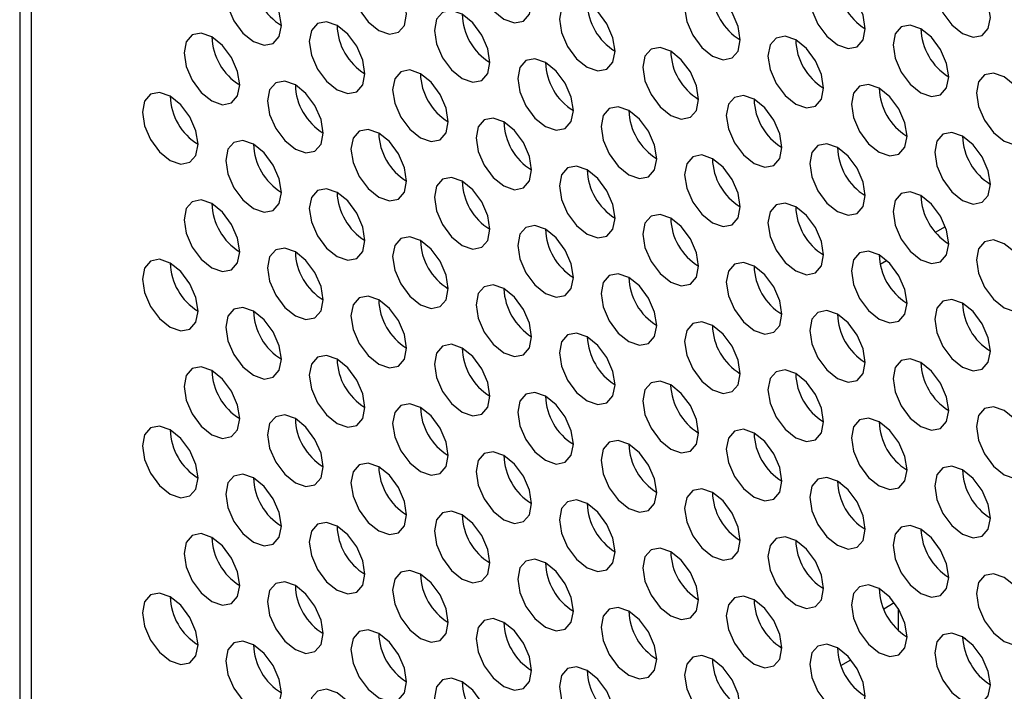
# Paper-space layout 'Sheet2' of a CAD drawing. Header units: millimetres. Extents: x 0 to 1118, y 0 to 864.
# Tile 125 of 232: x 792 to 800, y 636 to 642. Entities that reach past the tile are written whole.
import ezdxf

# ---------------------------------------------------------------- set-up
doc = ezdxf.new("R2010")
doc.units = ezdxf.units.MM

psp = doc.layouts.new('Sheet2')

# ---------------------------------------------------------------- linework, layer by layer
at = {"color": 7, "linetype": 'Continuous', "lineweight": 30}
for p, q in [((791.892, 663.5483), (791.892, 632.5258)), ((800.2392, 641.3997), (800.2392, 641.3997)), ((799.6559, 640.0815), (799.7396, 640.1299)), ((799.1872, 639.811), (799.2418, 639.8425)), ((798.8501, 637.9541), (798.825, 637.9685)), ((799.5572, 637.5459), (799.5321, 637.5603)), ((799.2165, 636.8883), (799.3068, 636.9404)), ((799.3435, 636.7034), (799.3435, 636.8853)), ((799.8857, 636.6487), (799.9098, 636.6347)), ((798.8541, 636.4069), (798.9385, 636.4556))]:
    psp.add_line(p, q, dxfattribs=at)
at = {"color": 8, "linetype": 'Continuous', "lineweight": 30}
psp.add_line((791.9896, 663.4919), (791.9896, 632.3898), dxfattribs=at)
at = {"color": 7, "linetype": 'Continuous', "lineweight": 30, "flags": 128}
for points in [[(796.2323, 642.0253), (796.2143, 642.1399), (796.1632, 642.2577), (796.0868, 642.3608), (795.9966, 642.4336), (795.9064, 642.4649), (795.8299, 642.4501), (795.7788, 642.3913), (795.7609, 642.2975), (795.7788, 642.183), (795.8299, 642.0652), (795.9064, 641.962), (795.9966, 641.8892), (796.0868, 641.8579), (796.1632, 641.8727), (796.2143, 641.9315), (796.2323, 642.0253)], [(795.1716, 641.93), (795.1537, 642.0445), (795.1026, 642.1623), (795.0261, 642.2654), (794.9359, 642.3382), (794.8457, 642.3696), (794.7692, 642.3547), (794.7182, 642.2959), (794.7002, 642.2021), (794.7182, 642.0876), (794.7692, 641.9698), (794.8457, 641.8667), (794.9359, 641.7939), (795.0261, 641.7625), (795.1026, 641.7774), (795.1537, 641.8362), (795.1716, 641.93)], [(800.1214, 641.9032), (800.1034, 642.0177), (800.0523, 642.1355), (799.9759, 642.2387), (799.8857, 642.3115), (799.7955, 642.3428), (799.719, 642.328), (799.6679, 642.2692), (799.65, 642.1754), (799.6679, 642.0608), (799.719, 641.943), (799.7955, 641.8399), (799.8857, 641.7671), (799.9759, 641.7358), (800.0523, 641.7506), (800.1034, 641.8094), (800.1214, 641.9032)], [(794.111, 641.8346), (794.093, 641.9491), (794.0419, 642.0669), (793.9655, 642.1701), (793.8753, 642.2429), (793.7851, 642.2742), (793.7086, 642.2594), (793.6575, 642.2006), (793.6395, 642.1068), (793.6575, 641.9922), (793.7086, 641.8744), (793.7851, 641.7713), (793.8753, 641.6985), (793.9655, 641.6671), (794.0419, 641.682), (794.093, 641.7408), (794.111, 641.8346)], [(799.0607, 641.8079), (799.0428, 641.9224), (798.9917, 642.0402), (798.9152, 642.1433), (798.825, 642.2161), (798.7348, 642.2475), (798.6583, 642.2326), (798.6072, 642.1738), (798.5893, 642.08), (798.6072, 641.9655), (798.6583, 641.8477), (798.7348, 641.7445), (798.825, 641.6717), (798.9152, 641.6404), (798.9917, 641.6553), (799.0428, 641.7141), (799.0607, 641.8079)], [(798, 641.7125), (797.9821, 641.827), (797.931, 641.9448), (797.8545, 642.048), (797.7643, 642.1207), (797.6741, 642.1521), (797.5977, 642.1372), (797.5466, 642.0784), (797.5286, 641.9846), (797.5466, 641.8701), (797.5977, 641.7523), (797.6741, 641.6492), (797.7643, 641.5764), (797.8545, 641.545), (797.931, 641.5599), (797.9821, 641.6187), (798, 641.7125)], [(796.9394, 641.6171), (796.9214, 641.7317), (796.8704, 641.8494), (796.7939, 641.9526), (796.7037, 642.0254), (796.6135, 642.0567), (796.537, 642.0419), (796.4859, 641.9831), (796.468, 641.8893), (796.4859, 641.7748), (796.537, 641.657), (796.6135, 641.5538), (796.7037, 641.481), (796.7939, 641.4497), (796.8704, 641.4645), (796.9214, 641.5233), (796.9394, 641.6171)], [(795.8787, 641.5218), (795.8608, 641.6363), (795.8097, 641.7541), (795.7332, 641.8572), (795.643, 641.93), (795.5528, 641.9614), (795.4764, 641.9465), (795.4253, 641.8877), (795.4073, 641.7939), (795.4253, 641.6794), (795.4764, 641.5616), (795.5528, 641.4585), (795.643, 641.3857), (795.7332, 641.3543), (795.8097, 641.3692), (795.8608, 641.428), (795.8787, 641.5218)], [(794.8181, 641.4264), (794.8001, 641.5409), (794.749, 641.6587), (794.6726, 641.7619), (794.5824, 641.8347), (794.4922, 641.866), (794.4157, 641.8512), (794.3646, 641.7923), (794.3467, 641.6985), (794.3646, 641.584), (794.4157, 641.4662), (794.4922, 641.3631), (794.5824, 641.2903), (794.6726, 641.2589), (794.749, 641.2738), (794.8001, 641.3326), (794.8181, 641.4264)], [(799.7678, 641.3997), (799.7499, 641.5142), (799.6988, 641.632), (799.6223, 641.7351), (799.5321, 641.8079), (799.4419, 641.8393), (799.3654, 641.8244), (799.3143, 641.7656), (799.2964, 641.6718), (799.3143, 641.5573), (799.3654, 641.4395), (799.4419, 641.3363), (799.5321, 641.2635), (799.6223, 641.2322), (799.6988, 641.247), (799.7499, 641.3059), (799.7678, 641.3997)], [(793.7574, 641.331), (793.7395, 641.4456), (793.6884, 641.5634), (793.6119, 641.6665), (793.5217, 641.7393), (793.4315, 641.7707), (793.355, 641.7558), (793.3039, 641.697), (793.286, 641.6032), (793.3039, 641.4887), (793.355, 641.3709), (793.4315, 641.2677), (793.5217, 641.1949), (793.6119, 641.1636), (793.6884, 641.1784), (793.7395, 641.2372), (793.7574, 641.331)], [(798.7072, 641.3043), (798.6892, 641.4188), (798.6381, 641.5366), (798.5616, 641.6398), (798.4714, 641.7125), (798.3812, 641.7439), (798.3048, 641.729), (798.2537, 641.6702), (798.2357, 641.5764), (798.2537, 641.4619), (798.3048, 641.3441), (798.3812, 641.241), (798.4714, 641.1682), (798.5616, 641.1368), (798.6381, 641.1517), (798.6892, 641.2105), (798.7072, 641.3043)], [(797.6465, 641.2089), (797.6286, 641.3234), (797.5775, 641.4412), (797.501, 641.5444), (797.4108, 641.6172), (797.3206, 641.6485), (797.2441, 641.6337), (797.193, 641.5749), (797.1751, 641.4811), (797.193, 641.3666), (797.2441, 641.2488), (797.3206, 641.1456), (797.4108, 641.0728), (797.501, 641.0415), (797.5775, 641.0563), (797.6286, 641.1151), (797.6465, 641.2089)], [(796.5858, 641.1136), (796.5679, 641.2281), (796.5168, 641.3459), (796.4403, 641.449), (796.3501, 641.5218), (796.2599, 641.5532), (796.1835, 641.5383), (796.1324, 641.4795), (796.1144, 641.3857), (796.1324, 641.2712), (796.1835, 641.1534), (796.2599, 641.0502), (796.3501, 640.9775), (796.4403, 640.9461), (796.5168, 640.961), (796.5679, 641.0198), (796.5858, 641.1136)], [(795.5252, 641.0182), (795.5072, 641.1327), (795.4561, 641.2505), (795.3797, 641.3537), (795.2895, 641.4265), (795.1993, 641.4578), (795.1228, 641.443), (795.0717, 641.3841), (795.0538, 641.2903), (795.0717, 641.1758), (795.1228, 641.058), (795.1993, 640.9549), (795.2895, 640.8821), (795.3797, 640.8507), (795.4561, 640.8656), (795.5072, 640.9244), (795.5252, 641.0182)], [(800.4749, 640.9915), (800.457, 641.106), (800.4059, 641.2238), (800.3294, 641.3269), (800.2392, 641.3997), (800.149, 641.4311), (800.0725, 641.4162), (800.0215, 641.3574), (800.0035, 641.2636), (800.0215, 641.1491), (800.0725, 641.0313), (800.149, 640.9281), (800.2392, 640.8553), (800.3294, 640.824), (800.4059, 640.8388), (800.457, 640.8976), (800.4749, 640.9915)], [(794.4645, 640.9228), (794.4466, 641.0374), (794.3955, 641.1552), (794.319, 641.2583), (794.2288, 641.3311), (794.1386, 641.3624), (794.0621, 641.3476), (794.011, 641.2888), (793.9931, 641.195), (794.011, 641.0805), (794.0621, 640.9627), (794.1386, 640.8595), (794.2288, 640.7867), (794.319, 640.7554), (794.3955, 640.7702), (794.4466, 640.829), (794.4645, 640.9228)], [(799.4143, 640.8961), (799.3963, 641.0106), (799.3452, 641.1284), (799.2688, 641.2315), (799.1786, 641.3043), (799.0884, 641.3357), (799.0119, 641.3208), (798.9608, 641.262), (798.9429, 641.1682), (798.9608, 641.0537), (799.0119, 640.9359), (799.0884, 640.8328), (799.1786, 640.76), (799.2688, 640.7286), (799.3452, 640.7435), (799.3963, 640.8023), (799.4143, 640.8961)], [(793.4038, 640.8275), (793.3859, 640.942), (793.3348, 641.0598), (793.2583, 641.1629), (793.1682, 641.2357), (793.0779, 641.2671), (793.0015, 641.2522), (792.9504, 641.1934), (792.9324, 641.0996), (792.9504, 640.9851), (793.0015, 640.8673), (793.0779, 640.7642), (793.1682, 640.6914), (793.2583, 640.66), (793.3348, 640.6749), (793.3859, 640.7337), (793.4038, 640.8275)], [(798.3536, 640.8007), (798.3357, 640.9152), (798.2846, 641.033), (798.2081, 641.1362), (798.1179, 641.209), (798.0277, 641.2403), (797.9512, 641.2255), (797.9001, 641.1667), (797.8822, 641.0729), (797.9001, 640.9583), (797.9512, 640.8405), (798.0277, 640.7374), (798.1179, 640.6646), (798.2081, 640.6333), (798.2846, 640.6481), (798.3357, 640.7069), (798.3536, 640.8007)], [(797.2929, 640.7054), (797.275, 640.8199), (797.2239, 640.9377), (797.1474, 641.0408), (797.0572, 641.1136), (796.967, 641.145), (796.8906, 641.1301), (796.8395, 641.0713), (796.8215, 640.9775), (796.8395, 640.863), (796.8906, 640.7452), (796.967, 640.642), (797.0572, 640.5693), (797.1474, 640.5379), (797.2239, 640.5528), (797.275, 640.6116), (797.2929, 640.7054)], [(796.2323, 640.61), (796.2143, 640.7245), (796.1632, 640.8423), (796.0868, 640.9455), (795.9966, 641.0182), (795.9064, 641.0496), (795.8299, 641.0347), (795.7788, 640.9759), (795.7609, 640.8821), (795.7788, 640.7676), (795.8299, 640.6498), (795.9064, 640.5467), (795.9966, 640.4739), (796.0868, 640.4425), (796.1632, 640.4574), (796.2143, 640.5162), (796.2323, 640.61)], [(795.1716, 640.5146), (795.1537, 640.6292), (795.1026, 640.747), (795.0261, 640.8501), (794.9359, 640.9229), (794.8457, 640.9542), (794.7692, 640.9394), (794.7182, 640.8806), (794.7002, 640.7868), (794.7182, 640.6723), (794.7692, 640.5545), (794.8457, 640.4513), (794.9359, 640.3785), (795.0261, 640.3472), (795.1026, 640.362), (795.1537, 640.4208), (795.1716, 640.5146)], [(800.1214, 640.4879), (800.1034, 640.6024), (800.0523, 640.7202), (799.9759, 640.8233), (799.8857, 640.8961), (799.7955, 640.9275), (799.719, 640.9126), (799.6679, 640.8538), (799.65, 640.76), (799.6679, 640.6455), (799.719, 640.5277), (799.7955, 640.4246), (799.8857, 640.3518), (799.9759, 640.3204), (800.0523, 640.3353), (800.1034, 640.3941), (800.1214, 640.4879)], [(794.111, 640.4193), (794.093, 640.5338), (794.0419, 640.6516), (793.9655, 640.7547), (793.8753, 640.8275), (793.7851, 640.8589), (793.7086, 640.844), (793.6575, 640.7852), (793.6395, 640.6914), (793.6575, 640.5769), (793.7086, 640.4591), (793.7851, 640.356), (793.8753, 640.2832), (793.9655, 640.2518), (794.0419, 640.2667), (794.093, 640.3255), (794.111, 640.4193)], [(799.0607, 640.3925), (799.0428, 640.507), (798.9917, 640.6248), (798.9152, 640.728), (798.825, 640.8008), (798.7348, 640.8321), (798.6583, 640.8173), (798.6072, 640.7585), (798.5893, 640.6647), (798.6072, 640.5501), (798.6583, 640.4323), (798.7348, 640.3292), (798.825, 640.2564), (798.9152, 640.2251), (798.9917, 640.2399), (799.0428, 640.2987), (799.0607, 640.3925)], [(798, 640.2972), (797.9821, 640.4117), (797.931, 640.5295), (797.8545, 640.6326), (797.7643, 640.7054), (797.6741, 640.7368), (797.5977, 640.7219), (797.5466, 640.6631), (797.5286, 640.5693), (797.5466, 640.4548), (797.5977, 640.337), (797.6741, 640.2338), (797.7643, 640.161), (797.8545, 640.1297), (797.931, 640.1446), (797.9821, 640.2034), (798, 640.2972)], [(796.9394, 640.2018), (796.9214, 640.3163), (796.8704, 640.4341), (796.7939, 640.5373), (796.7037, 640.61), (796.6135, 640.6414), (796.537, 640.6265), (796.4859, 640.5677), (796.468, 640.4739), (796.4859, 640.3594), (796.537, 640.2416), (796.6135, 640.1385), (796.7037, 640.0657), (796.7939, 640.0343), (796.8704, 640.0492), (796.9214, 640.108), (796.9394, 640.2018)], [(795.8787, 640.1064), (795.8608, 640.221), (795.8097, 640.3387), (795.7332, 640.4419), (795.643, 640.5147), (795.5528, 640.546), (795.4764, 640.5312), (795.4253, 640.4724), (795.4073, 640.3786), (795.4253, 640.2641), (795.4764, 640.1463), (795.5528, 640.0431), (795.643, 639.9703), (795.7332, 639.939), (795.8097, 639.9538), (795.8608, 640.0126), (795.8787, 640.1064)], [(794.8181, 640.0111), (794.8001, 640.1256), (794.749, 640.2434), (794.6726, 640.3465), (794.5824, 640.4193), (794.4922, 640.4507), (794.4157, 640.4358), (794.3646, 640.377), (794.3467, 640.2832), (794.3646, 640.1687), (794.4157, 640.0509), (794.4922, 639.9478), (794.5824, 639.875), (794.6726, 639.8436), (794.749, 639.8585), (794.8001, 639.9173), (794.8181, 640.0111)], [(799.7678, 639.9843), (799.7499, 640.0988), (799.6988, 640.2166), (799.6223, 640.3198), (799.5321, 640.3926), (799.4419, 640.4239), (799.3654, 640.4091), (799.3143, 640.3503), (799.2964, 640.2565), (799.3143, 640.1419), (799.3654, 640.0241), (799.4419, 639.921), (799.5321, 639.8482), (799.6223, 639.8169), (799.6988, 639.8317), (799.7499, 639.8905), (799.7678, 639.9843)], [(793.7574, 639.9157), (793.7395, 640.0302), (793.6884, 640.148), (793.6119, 640.2512), (793.5217, 640.324), (793.4315, 640.3553), (793.355, 640.3405), (793.3039, 640.2816), (793.286, 640.1878), (793.3039, 640.0733), (793.355, 639.9555), (793.4315, 639.8524), (793.5217, 639.7796), (793.6119, 639.7482), (793.6884, 639.7631), (793.7395, 639.8219), (793.7574, 639.9157)], [(798.7072, 639.889), (798.6892, 640.0035), (798.6381, 640.1213), (798.5616, 640.2244), (798.4714, 640.2972), (798.3812, 640.3286), (798.3048, 640.3137), (798.2537, 640.2549), (798.2357, 640.1611), (798.2537, 640.0466), (798.3048, 639.9288), (798.3812, 639.8256), (798.4714, 639.7528), (798.5616, 639.7215), (798.6381, 639.7363), (798.6892, 639.7952), (798.7072, 639.889)], [(797.6465, 639.7936), (797.6286, 639.9081), (797.5775, 640.0259), (797.501, 640.1291), (797.4108, 640.2018), (797.3206, 640.2332), (797.2441, 640.2183), (797.193, 640.1595), (797.1751, 640.0657), (797.193, 639.9512), (797.2441, 639.8334), (797.3206, 639.7303), (797.4108, 639.6575), (797.501, 639.6261), (797.5775, 639.641), (797.6286, 639.6998), (797.6465, 639.7936)], [(796.5858, 639.6982), (796.5679, 639.8127), (796.5168, 639.9305), (796.4403, 640.0337), (796.3501, 640.1065), (796.2599, 640.1378), (796.1835, 640.123), (796.1324, 640.0642), (796.1144, 639.9704), (796.1324, 639.8559), (796.1835, 639.7381), (796.2599, 639.6349), (796.3501, 639.5621), (796.4403, 639.5308), (796.5168, 639.5456), (796.5679, 639.6044), (796.5858, 639.6982)], [(795.5252, 639.6029), (795.5072, 639.7174), (795.4561, 639.8352), (795.3797, 639.9383), (795.2895, 640.0111), (795.1993, 640.0425), (795.1228, 640.0276), (795.0717, 639.9688), (795.0538, 639.875), (795.0717, 639.7605), (795.1228, 639.6427), (795.1993, 639.5395), (795.2895, 639.4668), (795.3797, 639.4354), (795.4561, 639.4503), (795.5072, 639.5091), (795.5252, 639.6029)], [(800.4749, 639.5761), (800.457, 639.6906), (800.4059, 639.8084), (800.3294, 639.9116), (800.2392, 639.9844), (800.149, 640.0157), (800.0725, 640.0009), (800.0215, 639.9421), (800.0035, 639.8482), (800.0215, 639.7337), (800.0725, 639.6159), (800.149, 639.5128), (800.2392, 639.44), (800.3294, 639.4087), (800.4059, 639.4235), (800.457, 639.4823), (800.4749, 639.5761)], [(794.4645, 639.5075), (794.4466, 639.622), (794.3955, 639.7398), (794.319, 639.843), (794.2288, 639.9158), (794.1386, 639.9471), (794.0621, 639.9322), (794.011, 639.8734), (793.9931, 639.7796), (794.011, 639.6651), (794.0621, 639.5473), (794.1386, 639.4442), (794.2288, 639.3714), (794.319, 639.34), (794.3955, 639.3549), (794.4466, 639.4137), (794.4645, 639.5075)], [(799.4143, 639.4808), (799.3963, 639.5953), (799.3452, 639.7131), (799.2688, 639.8162), (799.1786, 639.889), (799.0884, 639.9204), (799.0119, 639.9055), (798.9608, 639.8467), (798.9429, 639.7529), (798.9608, 639.6384), (799.0119, 639.5206), (799.0884, 639.4174), (799.1786, 639.3446), (799.2688, 639.3133), (799.3452, 639.3281), (799.3963, 639.387), (799.4143, 639.4808)], [(793.4038, 639.4121), (793.3859, 639.5267), (793.3348, 639.6445), (793.2583, 639.7476), (793.1682, 639.8204), (793.0779, 639.8517), (793.0015, 639.8369), (792.9504, 639.7781), (792.9324, 639.6843), (792.9504, 639.5698), (793.0015, 639.452), (793.0779, 639.3488), (793.1682, 639.276), (793.2583, 639.2447), (793.3348, 639.2595), (793.3859, 639.3183), (793.4038, 639.4121)], [(798.3536, 639.3854), (798.3357, 639.4999), (798.2846, 639.6177), (798.2081, 639.7209), (798.1179, 639.7936), (798.0277, 639.825), (797.9512, 639.8101), (797.9001, 639.7513), (797.8822, 639.6575), (797.9001, 639.543), (797.9512, 639.4252), (798.0277, 639.3221), (798.1179, 639.2493), (798.2081, 639.2179), (798.2846, 639.2328), (798.3357, 639.2916), (798.3536, 639.3854)], [(797.2929, 639.29), (797.275, 639.4045), (797.2239, 639.5223), (797.1474, 639.6255), (797.0572, 639.6983), (796.967, 639.7296), (796.8906, 639.7148), (796.8395, 639.656), (796.8215, 639.5622), (796.8395, 639.4476), (796.8906, 639.3298), (796.967, 639.2267), (797.0572, 639.1539), (797.1474, 639.1226), (797.2239, 639.1374), (797.275, 639.1962), (797.2929, 639.29)], [(796.2323, 639.1947), (796.2143, 639.3092), (796.1632, 639.427), (796.0868, 639.5301), (795.9966, 639.6029), (795.9064, 639.6343), (795.8299, 639.6194), (795.7788, 639.5606), (795.7609, 639.4668), (795.7788, 639.3523), (795.8299, 639.2345), (795.9064, 639.1313), (795.9966, 639.0585), (796.0868, 639.0272), (796.1632, 639.0421), (796.2143, 639.1009), (796.2323, 639.1947)], [(795.1716, 639.0993), (795.1537, 639.2138), (795.1026, 639.3316), (795.0261, 639.4348), (794.9359, 639.5075), (794.8457, 639.5389), (794.7692, 639.524), (794.7182, 639.4652), (794.7002, 639.3714), (794.7182, 639.2569), (794.7692, 639.1391), (794.8457, 639.036), (794.9359, 638.9632), (795.0261, 638.9318), (795.1026, 638.9467), (795.1537, 639.0055), (795.1716, 639.0993)], [(800.1214, 639.0725), (800.1034, 639.1871), (800.0523, 639.3049), (799.9759, 639.408), (799.8857, 639.4808), (799.7955, 639.5121), (799.719, 639.4973), (799.6679, 639.4385), (799.65, 639.3447), (799.6679, 639.2302), (799.719, 639.1124), (799.7955, 639.0092), (799.8857, 638.9364), (799.9759, 638.9051), (800.0523, 638.9199), (800.1034, 638.9787), (800.1214, 639.0725)], [(794.111, 639.0039), (794.093, 639.1185), (794.0419, 639.2363), (793.9655, 639.3394), (793.8753, 639.4122), (793.7851, 639.4435), (793.7086, 639.4287), (793.6575, 639.3699), (793.6395, 639.2761), (793.6575, 639.1616), (793.7086, 639.0438), (793.7851, 638.9406), (793.8753, 638.8678), (793.9655, 638.8365), (794.0419, 638.8513), (794.093, 638.9101), (794.111, 639.0039)], [(799.0607, 638.9772), (799.0428, 639.0917), (798.9917, 639.2095), (798.9152, 639.3126), (798.825, 639.3854), (798.7348, 639.4168), (798.6583, 639.4019), (798.6072, 639.3431), (798.5893, 639.2493), (798.6072, 639.1348), (798.6583, 639.017), (798.7348, 638.9139), (798.825, 638.8411), (798.9152, 638.8097), (798.9917, 638.8246), (799.0428, 638.8834), (799.0607, 638.9772)], [(798, 638.8818), (797.9821, 638.9963), (797.931, 639.1141), (797.8545, 639.2173), (797.7643, 639.2901), (797.6741, 639.3214), (797.5977, 639.3066), (797.5466, 639.2478), (797.5286, 639.154), (797.5466, 639.0394), (797.5977, 638.9216), (797.6741, 638.8185), (797.7643, 638.7457), (797.8545, 638.7144), (797.931, 638.7292), (797.9821, 638.788), (798, 638.8818)], [(796.9394, 638.7865), (796.9214, 638.901), (796.8704, 639.0188), (796.7939, 639.1219), (796.7037, 639.1947), (796.6135, 639.2261), (796.537, 639.2112), (796.4859, 639.1524), (796.468, 639.0586), (796.4859, 638.9441), (796.537, 638.8263), (796.6135, 638.7231), (796.7037, 638.6503), (796.7939, 638.619), (796.8704, 638.6339), (796.9214, 638.6927), (796.9394, 638.7865)], [(795.8787, 638.6911), (795.8608, 638.8056), (795.8097, 638.9234), (795.7332, 639.0266), (795.643, 639.0993), (795.5528, 639.1307), (795.4764, 639.1158), (795.4253, 639.057), (795.4073, 638.9632), (795.4253, 638.8487), (795.4764, 638.7309), (795.5528, 638.6278), (795.643, 638.555), (795.7332, 638.5236), (795.8097, 638.5385), (795.8608, 638.5973), (795.8787, 638.6911)], [(794.8181, 638.5957), (794.8001, 638.7103), (794.749, 638.828), (794.6726, 638.9312), (794.5824, 639.004), (794.4922, 639.0353), (794.4157, 639.0205), (794.3646, 638.9617), (794.3467, 638.8679), (794.3646, 638.7534), (794.4157, 638.6356), (794.4922, 638.5324), (794.5824, 638.4596), (794.6726, 638.4283), (794.749, 638.4431), (794.8001, 638.5019), (794.8181, 638.5957)], [(799.7678, 638.569), (799.7499, 638.6835), (799.6988, 638.8013), (799.6223, 638.9044), (799.5321, 638.9772), (799.4419, 639.0086), (799.3654, 638.9937), (799.3143, 638.9349), (799.2964, 638.8411), (799.3143, 638.7266), (799.3654, 638.6088), (799.4419, 638.5057), (799.5321, 638.4329), (799.6223, 638.4015), (799.6988, 638.4164), (799.7499, 638.4752), (799.7678, 638.569)], [(793.7574, 638.5004), (793.7395, 638.6149), (793.6884, 638.7327), (793.6119, 638.8358), (793.5217, 638.9086), (793.4315, 638.94), (793.355, 638.9251), (793.3039, 638.8663), (793.286, 638.7725), (793.3039, 638.658), (793.355, 638.5402), (793.4315, 638.4371), (793.5217, 638.3643), (793.6119, 638.3329), (793.6884, 638.3478), (793.7395, 638.4066), (793.7574, 638.5004)], [(798.7072, 638.4736), (798.6892, 638.5881), (798.6381, 638.7059), (798.5616, 638.8091), (798.4714, 638.8819), (798.3812, 638.9132), (798.3048, 638.8984), (798.2537, 638.8396), (798.2357, 638.7458), (798.2537, 638.6312), (798.3048, 638.5134), (798.3812, 638.4103), (798.4714, 638.3375), (798.5616, 638.3062), (798.6381, 638.321), (798.6892, 638.3798), (798.7072, 638.4736)], [(797.6465, 638.3783), (797.6286, 638.4928), (797.5775, 638.6106), (797.501, 638.7137), (797.4108, 638.7865), (797.3206, 638.8179), (797.2441, 638.803), (797.193, 638.7442), (797.1751, 638.6504), (797.193, 638.5359), (797.2441, 638.4181), (797.3206, 638.3149), (797.4108, 638.2421), (797.501, 638.2108), (797.5775, 638.2256), (797.6286, 638.2845), (797.6465, 638.3783)], [(796.5858, 638.2829), (796.5679, 638.3974), (796.5168, 638.5152), (796.4403, 638.6184), (796.3501, 638.6911), (796.2599, 638.7225), (796.1835, 638.7076), (796.1324, 638.6488), (796.1144, 638.555), (796.1324, 638.4405), (796.1835, 638.3227), (796.2599, 638.2196), (796.3501, 638.1468), (796.4403, 638.1154), (796.5168, 638.1303), (796.5679, 638.1891), (796.5858, 638.2829)], [(795.5252, 638.1875), (795.5072, 638.302), (795.4561, 638.4198), (795.3797, 638.523), (795.2895, 638.5958), (795.1993, 638.6271), (795.1228, 638.6123), (795.0717, 638.5535), (795.0538, 638.4597), (795.0717, 638.3452), (795.1228, 638.2274), (795.1993, 638.1242), (795.2895, 638.0514), (795.3797, 638.0201), (795.4561, 638.0349), (795.5072, 638.0937), (795.5252, 638.1875)], [(800.4749, 638.1608), (800.457, 638.2753), (800.4059, 638.3931), (800.3294, 638.4962), (800.2392, 638.569), (800.149, 638.6004), (800.0725, 638.5855), (800.0215, 638.5267), (800.0035, 638.4329), (800.0215, 638.3184), (800.0725, 638.2006), (800.149, 638.0975), (800.2392, 638.0247), (800.3294, 637.9933), (800.4059, 638.0082), (800.457, 638.067), (800.4749, 638.1608)], [(794.4645, 638.0922), (794.4466, 638.2067), (794.3955, 638.3245), (794.319, 638.4276), (794.2288, 638.5004), (794.1386, 638.5318), (794.0621, 638.5169), (794.011, 638.4581), (793.9931, 638.3643), (794.011, 638.2498), (794.0621, 638.132), (794.1386, 638.0288), (794.2288, 637.9561), (794.319, 637.9247), (794.3955, 637.9396), (794.4466, 637.9984), (794.4645, 638.0922)], [(799.4143, 638.0654), (799.3963, 638.1799), (799.3452, 638.2977), (799.2688, 638.4009), (799.1786, 638.4737), (799.0884, 638.505), (799.0119, 638.4902), (798.9608, 638.4314), (798.9429, 638.3376), (798.9608, 638.223), (799.0119, 638.1052), (799.0884, 638.0021), (799.1786, 637.9293), (799.2688, 637.898), (799.3452, 637.9128), (799.3963, 637.9716), (799.4143, 638.0654)], [(793.4038, 637.9968), (793.3859, 638.1113), (793.3348, 638.2291), (793.2583, 638.3323), (793.1682, 638.4051), (793.0779, 638.4364), (793.0015, 638.4215), (792.9504, 638.3627), (792.9324, 638.2689), (792.9504, 638.1544), (793.0015, 638.0366), (793.0779, 637.9335), (793.1682, 637.8607), (793.2583, 637.8293), (793.3348, 637.8442), (793.3859, 637.903), (793.4038, 637.9968)], [(798.3536, 637.9701), (798.3357, 638.0846), (798.2846, 638.2024), (798.2081, 638.3055), (798.1179, 638.3783), (798.0277, 638.4097), (797.9512, 638.3948), (797.9001, 638.336), (797.8822, 638.2422), (797.9001, 638.1277), (797.9512, 638.0099), (798.0277, 637.9067), (798.1179, 637.8339), (798.2081, 637.8026), (798.2846, 637.8174), (798.3357, 637.8763), (798.3536, 637.9701)], [(797.2929, 637.8747), (797.275, 637.9892), (797.2239, 638.107), (797.1474, 638.2102), (797.0572, 638.2829), (796.967, 638.3143), (796.8906, 638.2994), (796.8395, 638.2406), (796.8215, 638.1468), (796.8395, 638.0323), (796.8906, 637.9145), (796.967, 637.8114), (797.0572, 637.7386), (797.1474, 637.7072), (797.2239, 637.7221), (797.275, 637.7809), (797.2929, 637.8747)], [(796.2323, 637.7793), (796.2143, 637.8938), (796.1632, 638.0116), (796.0868, 638.1148), (795.9966, 638.1876), (795.9064, 638.2189), (795.8299, 638.2041), (795.7788, 638.1453), (795.7609, 638.0515), (795.7788, 637.9369), (795.8299, 637.8191), (795.9064, 637.716), (795.9966, 637.6432), (796.0868, 637.6119), (796.1632, 637.6267), (796.2143, 637.6855), (796.2323, 637.7793)], [(795.1716, 637.684), (795.1537, 637.7985), (795.1026, 637.9163), (795.0261, 638.0194), (794.9359, 638.0922), (794.8457, 638.1236), (794.7692, 638.1087), (794.7182, 638.0499), (794.7002, 637.9561), (794.7182, 637.8416), (794.7692, 637.7238), (794.8457, 637.6206), (794.9359, 637.5479), (795.0261, 637.5165), (795.1026, 637.5314), (795.1537, 637.5902), (795.1716, 637.684)], [(800.1214, 637.6572), (800.1034, 637.7717), (800.0523, 637.8895), (799.9759, 637.9927), (799.8857, 638.0655), (799.7955, 638.0968), (799.719, 638.082), (799.6679, 638.0231), (799.65, 637.9293), (799.6679, 637.8148), (799.719, 637.697), (799.7955, 637.5939), (799.8857, 637.5211), (799.9759, 637.4897), (800.0523, 637.5046), (800.1034, 637.5634), (800.1214, 637.6572)], [(794.111, 637.5886), (794.093, 637.7031), (794.0419, 637.8209), (793.9655, 637.9241), (793.8753, 637.9968), (793.7851, 638.0282), (793.7086, 638.0133), (793.6575, 637.9545), (793.6395, 637.8607), (793.6575, 637.7462), (793.7086, 637.6284), (793.7851, 637.5253), (793.8753, 637.4525), (793.9655, 637.4211), (794.0419, 637.436), (794.093, 637.4948), (794.111, 637.5886)], [(799.0607, 637.5618), (799.0428, 637.6764), (798.9917, 637.7942), (798.9152, 637.8973), (798.825, 637.9701), (798.7348, 638.0015), (798.6583, 637.9866), (798.6072, 637.9278), (798.5893, 637.834), (798.6072, 637.7195), (798.6583, 637.6017), (798.7348, 637.4985), (798.825, 637.4257), (798.9152, 637.3944), (798.9917, 637.4092), (799.0428, 637.468), (799.0607, 637.5618)], [(798, 637.4665), (797.9821, 637.581), (797.931, 637.6988), (797.8545, 637.8019), (797.7643, 637.8747), (797.6741, 637.9061), (797.5977, 637.8912), (797.5466, 637.8324), (797.5286, 637.7386), (797.5466, 637.6241), (797.5977, 637.5063), (797.6741, 637.4032), (797.7643, 637.3304), (797.8545, 637.299), (797.931, 637.3139), (797.9821, 637.3727), (798, 637.4665)], [(796.9394, 637.3711), (796.9214, 637.4856), (796.8704, 637.6034), (796.7939, 637.7066), (796.7037, 637.7794), (796.6135, 637.8107), (796.537, 637.7959), (796.4859, 637.7371), (796.468, 637.6433), (796.4859, 637.5287), (796.537, 637.4109), (796.6135, 637.3078), (796.7037, 637.235), (796.7939, 637.2037), (796.8704, 637.2185), (796.9214, 637.2773), (796.9394, 637.3711)], [(795.8787, 637.2758), (795.8608, 637.3903), (795.8097, 637.5081), (795.7332, 637.6112), (795.643, 637.684), (795.5528, 637.7154), (795.4764, 637.7005), (795.4253, 637.6417), (795.4073, 637.5479), (795.4253, 637.4334), (795.4764, 637.3156), (795.5528, 637.2124), (795.643, 637.1396), (795.7332, 637.1083), (795.8097, 637.1232), (795.8608, 637.182), (795.8787, 637.2758)], [(794.8181, 637.1804), (794.8001, 637.2949), (794.749, 637.4127), (794.6726, 637.5159), (794.5824, 637.5886), (794.4922, 637.62), (794.4157, 637.6051), (794.3646, 637.5463), (794.3467, 637.4525), (794.3646, 637.338), (794.4157, 637.2202), (794.4922, 637.1171), (794.5824, 637.0443), (794.6726, 637.0129), (794.749, 637.0278), (794.8001, 637.0866), (794.8181, 637.1804)], [(799.7678, 637.1536), (799.7499, 637.2682), (799.6988, 637.386), (799.6223, 637.4891), (799.5321, 637.5619), (799.4419, 637.5932), (799.3654, 637.5784), (799.3143, 637.5196), (799.2964, 637.4258), (799.3143, 637.3113), (799.3654, 637.1935), (799.4419, 637.0903), (799.5321, 637.0175), (799.6223, 636.9862), (799.6988, 637.001), (799.7499, 637.0598), (799.7678, 637.1536)], [(793.7574, 637.085), (793.7395, 637.1996), (793.6884, 637.3173), (793.6119, 637.4205), (793.5217, 637.4933), (793.4315, 637.5246), (793.355, 637.5098), (793.3039, 637.451), (793.286, 637.3572), (793.3039, 637.2427), (793.355, 637.1249), (793.4315, 637.0217), (793.5217, 636.9489), (793.6119, 636.9176), (793.6884, 636.9324), (793.7395, 636.9912), (793.7574, 637.085)], [(798.7072, 637.0583), (798.6892, 637.1728), (798.6381, 637.2906), (798.5616, 637.3937), (798.4714, 637.4665), (798.3812, 637.4979), (798.3048, 637.483), (798.2537, 637.4242), (798.2357, 637.3304), (798.2537, 637.2159), (798.3048, 637.0981), (798.3812, 636.995), (798.4714, 636.9222), (798.5616, 636.8908), (798.6381, 636.9057), (798.6892, 636.9645), (798.7072, 637.0583)], [(797.6465, 636.9629), (797.6286, 637.0774), (797.5775, 637.1952), (797.501, 637.2984), (797.4108, 637.3712), (797.3206, 637.4025), (797.2441, 637.3877), (797.193, 637.3289), (797.1751, 637.2351), (797.193, 637.1205), (797.2441, 637.0027), (797.3206, 636.8996), (797.4108, 636.8268), (797.501, 636.7955), (797.5775, 636.8103), (797.6286, 636.8691), (797.6465, 636.9629)], [(796.5858, 636.8676), (796.5679, 636.9821), (796.5168, 637.0999), (796.4403, 637.203), (796.3501, 637.2758), (796.2599, 637.3072), (796.1835, 637.2923), (796.1324, 637.2335), (796.1144, 637.1397), (796.1324, 637.0252), (796.1835, 636.9074), (796.2599, 636.8042), (796.3501, 636.7314), (796.4403, 636.7001), (796.5168, 636.7149), (796.5679, 636.7738), (796.5858, 636.8676)], [(795.5252, 636.7722), (795.5072, 636.8867), (795.4561, 637.0045), (795.3797, 637.1077), (795.2895, 637.1804), (795.1993, 637.2118), (795.1228, 637.1969), (795.0717, 637.1381), (795.0538, 637.0443), (795.0717, 636.9298), (795.1228, 636.812), (795.1993, 636.7089), (795.2895, 636.6361), (795.3797, 636.6047), (795.4561, 636.6196), (795.5072, 636.6784), (795.5252, 636.7722)], [(800.4749, 636.7454), (800.457, 636.86), (800.4059, 636.9778), (800.3294, 637.0809), (800.2392, 637.1537), (800.149, 637.185), (800.0725, 637.1702), (800.0215, 637.1114), (800.0035, 637.0176), (800.0215, 636.9031), (800.0725, 636.7853), (800.149, 636.6821), (800.2392, 636.6093), (800.3294, 636.578), (800.4059, 636.5928), (800.457, 636.6516), (800.4749, 636.7454)], [(794.4645, 636.6768), (794.4466, 636.7913), (794.3955, 636.9091), (794.319, 637.0123), (794.2288, 637.0851), (794.1386, 637.1164), (794.0621, 637.1016), (794.011, 637.0428), (793.9931, 636.949), (794.011, 636.8345), (794.0621, 636.7167), (794.1386, 636.6135), (794.2288, 636.5407), (794.319, 636.5094), (794.3955, 636.5242), (794.4466, 636.583), (794.4645, 636.6768)], [(799.4143, 636.6501), (799.3963, 636.7646), (799.3452, 636.8824), (799.2688, 636.9855), (799.1786, 637.0583), (799.0884, 637.0897), (799.0119, 637.0748), (798.9608, 637.016), (798.9429, 636.9222), (798.9608, 636.8077), (799.0119, 636.6899), (799.0884, 636.5868), (799.1786, 636.514), (799.2688, 636.4826), (799.3452, 636.4975), (799.3963, 636.5563), (799.4143, 636.6501)], [(793.4038, 636.5815), (793.3859, 636.696), (793.3348, 636.8138), (793.2583, 636.9169), (793.1682, 636.9897), (793.0779, 637.0211), (793.0015, 637.0062), (792.9504, 636.9474), (792.9324, 636.8536), (792.9504, 636.7391), (793.0015, 636.6213), (793.0779, 636.5181), (793.1682, 636.4454), (793.2583, 636.414), (793.3348, 636.4289), (793.3859, 636.4877), (793.4038, 636.5815)], [(798.3536, 636.5547), (798.3357, 636.6692), (798.2846, 636.787), (798.2081, 636.8902), (798.1179, 636.963), (798.0277, 636.9943), (797.9512, 636.9795), (797.9001, 636.9207), (797.8822, 636.8269), (797.9001, 636.7123), (797.9512, 636.5945), (798.0277, 636.4914), (798.1179, 636.4186), (798.2081, 636.3873), (798.2846, 636.4021), (798.3357, 636.4609), (798.3536, 636.5547)], [(797.2929, 636.4594), (797.275, 636.5739), (797.2239, 636.6917), (797.1474, 636.7948), (797.0572, 636.8676), (796.967, 636.899), (796.8906, 636.8841), (796.8395, 636.8253), (796.8215, 636.7315), (796.8395, 636.617), (796.8906, 636.4992), (796.967, 636.396), (797.0572, 636.3232), (797.1474, 636.2919), (797.2239, 636.3067), (797.275, 636.3656), (797.2929, 636.4594)], [(796.2323, 636.364), (796.2143, 636.4785), (796.1632, 636.5963), (796.0868, 636.6995), (795.9966, 636.7722), (795.9064, 636.8036), (795.8299, 636.7887), (795.7788, 636.7299), (795.7609, 636.6361), (795.7788, 636.5216), (795.8299, 636.4038), (795.9064, 636.3007), (795.9966, 636.2279), (796.0868, 636.1965), (796.1632, 636.2114), (796.2143, 636.2702), (796.2323, 636.364)], [(795.1716, 636.2686), (795.1537, 636.3831), (795.1026, 636.5009), (795.0261, 636.6041), (794.9359, 636.6769), (794.8457, 636.7082), (794.7692, 636.6934), (794.7182, 636.6346), (794.7002, 636.5408), (794.7182, 636.4263), (794.7692, 636.3085), (794.8457, 636.2053), (794.9359, 636.1325), (795.0261, 636.1012), (795.1026, 636.116), (795.1537, 636.1748), (795.1716, 636.2686)], [(800.1214, 636.2419), (800.1034, 636.3564), (800.0523, 636.4742), (799.9759, 636.5773), (799.8857, 636.6501), (799.7955, 636.6815), (799.719, 636.6666), (799.6679, 636.6078), (799.65, 636.514), (799.6679, 636.3995), (799.719, 636.2817), (799.7955, 636.1786), (799.8857, 636.1058), (799.9759, 636.0744), (800.0523, 636.0893), (800.1034, 636.1481), (800.1214, 636.2419)], [(794.111, 636.1733), (794.093, 636.2878), (794.0419, 636.4056), (793.9655, 636.5087), (793.8753, 636.5815), (793.7851, 636.6129), (793.7086, 636.598), (793.6575, 636.5392), (793.6395, 636.4454), (793.6575, 636.3309), (793.7086, 636.2131), (793.7851, 636.1099), (793.8753, 636.0372), (793.9655, 636.0058), (794.0419, 636.0207), (794.093, 636.0795), (794.111, 636.1733)], [(799.0607, 636.1465), (799.0428, 636.261), (798.9917, 636.3788), (798.9152, 636.482), (798.825, 636.5548), (798.7348, 636.5861), (798.6583, 636.5713), (798.6072, 636.5124), (798.5893, 636.4186), (798.6072, 636.3041), (798.6583, 636.1863), (798.7348, 636.0832), (798.825, 636.0104), (798.9152, 635.979), (798.9917, 635.9939), (799.0428, 636.0527), (799.0607, 636.1465)], [(798, 636.0511), (797.9821, 636.1657), (797.931, 636.2835), (797.8545, 636.3866), (797.7643, 636.4594), (797.6741, 636.4908), (797.5977, 636.4759), (797.5466, 636.4171), (797.5286, 636.3233), (797.5466, 636.2088), (797.5977, 636.091), (797.6741, 635.9878), (797.7643, 635.915), (797.8545, 635.8837), (797.931, 635.8985), (797.9821, 635.9573), (798, 636.0511)], [(796.9394, 635.9558), (796.9214, 636.0703), (796.8704, 636.1881), (796.7939, 636.2912), (796.7037, 636.364), (796.6135, 636.3954), (796.537, 636.3805), (796.4859, 636.3217), (796.468, 636.2279), (796.4859, 636.1134), (796.537, 635.9956), (796.6135, 635.8925), (796.7037, 635.8197), (796.7939, 635.7883), (796.8704, 635.8032), (796.9214, 635.862), (796.9394, 635.9558)], [(795.8787, 635.8604), (795.8608, 635.9749), (795.8097, 636.0927), (795.7332, 636.1959), (795.643, 636.2687), (795.5528, 636.3), (795.4764, 636.2852), (795.4253, 636.2264), (795.4073, 636.1326), (795.4253, 636.018), (795.4764, 635.9002), (795.5528, 635.7971), (795.643, 635.7243), (795.7332, 635.693), (795.8097, 635.7078), (795.8608, 635.7666), (795.8787, 635.8604)], [(794.8181, 635.7651), (794.8001, 635.8796), (794.749, 635.9974), (794.6726, 636.1005), (794.5824, 636.1733), (794.4922, 636.2047), (794.4157, 636.1898), (794.3646, 636.131), (794.3467, 636.0372), (794.3646, 635.9227), (794.4157, 635.8049), (794.4922, 635.7017), (794.5824, 635.6289), (794.6726, 635.5976), (794.749, 635.6125), (794.8001, 635.6713), (794.8181, 635.7651)]]:
    psp.add_lwpolyline(points, dxfattribs=at)
at = {"color": 7, "linetype": 'Continuous', "lineweight": 30}
for centre, radius, start, end in [((794.3707, 642.2567), 0.4957, 181.60288, 238.39268), ((799.3205, 642.23), 0.4957, 181.60295, 238.39261), ((798.2598, 642.1346), 0.4957, 181.60295, 238.39261), ((797.1992, 642.0392), 0.4957, 181.60118, 238.3934), ((796.1385, 641.9439), 0.4957, 181.60118, 238.3934), ((795.0778, 641.8485), 0.4957, 181.60118, 238.3934), ((794.0172, 641.7531), 0.4957, 181.60169, 238.3924), ((800.0276, 641.8218), 0.4957, 181.60125, 238.39332), ((798.9669, 641.7264), 0.4957, 181.60125, 238.39332), ((797.9063, 641.631), 0.4957, 181.60166, 238.39292), ((796.8456, 641.5357), 0.4957, 181.60166, 238.39292), ((795.7849, 641.4403), 0.4957, 181.60166, 238.39292), ((794.7243, 641.345), 0.4957, 181.60217, 238.39192), ((793.6636, 641.2496), 0.4957, 181.60212, 238.39295), ((799.674, 641.3182), 0.4957, 181.60169, 238.39388), ((798.6134, 641.2228), 0.4957, 181.60161, 238.39395), ((797.5527, 641.1275), 0.4957, 181.60161, 238.39395), ((796.492, 641.0321), 0.4957, 181.60161, 238.39395), ((795.4314, 640.9367), 0.4957, 181.60212, 238.39295), ((794.3708, 640.8414), 0.4957, 181.60339, 238.39168), ((800.3812, 640.91), 0.4957, 181.60295, 238.39261), ((799.3205, 640.8146), 0.4957, 181.60288, 238.39268), ((798.2598, 640.7193), 0.4957, 181.60288, 238.39268), ((797.1992, 640.6239), 0.4957, 181.60118, 238.3934), ((796.1385, 640.5285), 0.4957, 181.60169, 238.3924), ((795.0944, 640.4428), 0.5127, 182.80151, 237.38139), ((794.0172, 640.3378), 0.4957, 181.60169, 238.3924), ((800.0276, 640.4064), 0.4957, 181.60118, 238.3934), ((798.9669, 640.3111), 0.4957, 181.60118, 238.3934), ((797.9063, 640.2157), 0.4957, 181.60166, 238.39292), ((796.8456, 640.1203), 0.4957, 181.60217, 238.39192), ((795.785, 640.025), 0.4957, 181.60217, 238.39192), ((794.7243, 639.9296), 0.4957, 181.60217, 238.39192), ((793.6636, 639.8343), 0.4957, 181.60212, 238.39295), ((799.674, 639.9029), 0.4957, 181.60161, 238.39395), ((798.6134, 639.8075), 0.4957, 181.60161, 238.39395), ((797.5527, 639.7121), 0.4957, 181.60212, 238.39295), ((796.5086, 639.6264), 0.5126, 182.79967, 237.38323), ((795.4314, 639.5214), 0.4957, 181.60212, 238.39295), ((800.3812, 639.4947), 0.4957, 181.60288, 238.39268), ((794.3708, 639.4261), 0.4957, 181.60339, 238.39168), ((799.3205, 639.3993), 0.4957, 181.60288, 238.39268), ((798.2598, 639.3039), 0.4957, 181.60339, 238.39168), ((797.2157, 639.2182), 0.5126, 182.80087, 237.38203), ((796.1385, 639.1132), 0.4957, 181.60169, 238.3924), ((795.0778, 639.0178), 0.4957, 181.60169, 238.3924), ((794.0172, 638.9225), 0.4957, 181.60169, 238.3924), ((800.0276, 638.9911), 0.4957, 181.60118, 238.3934), ((798.9669, 638.8957), 0.4957, 181.60169, 238.3924), ((797.9228, 638.81), 0.5127, 182.80196, 237.38093), ((796.8456, 638.705), 0.4957, 181.60217, 238.39192), ((795.785, 638.6096), 0.4957, 181.60217, 238.39192), ((794.7243, 638.5143), 0.4957, 181.60217, 238.39192), ((793.6636, 638.4189), 0.4957, 181.60212, 238.39295), ((799.674, 638.4875), 0.4957, 181.60212, 238.39295), ((798.6134, 638.3922), 0.4957, 181.60212, 238.39295), ((797.5527, 638.2968), 0.4957, 181.60212, 238.39295), ((796.4921, 638.2014), 0.4957, 181.60212, 238.39295), ((795.4314, 638.1061), 0.4957, 181.60212, 238.39295), ((800.3812, 638.0793), 0.4957, 181.60339, 238.39168), ((794.3708, 638.0107), 0.4957, 181.60339, 238.39168), ((799.3205, 637.984), 0.4957, 181.60339, 238.39168), ((798.2598, 637.8886), 0.4957, 181.60339, 238.39168), ((797.1992, 637.7932), 0.4957, 181.60169, 238.3924), ((796.1385, 637.6979), 0.4957, 181.60169, 238.3924), ((795.0778, 637.6025), 0.4957, 181.60169, 238.3924), ((800.0442, 637.5854), 0.5127, 182.80151, 237.38139), ((794.0172, 637.5071), 0.4957, 181.60169, 238.3924), ((798.9669, 637.4804), 0.4957, 181.60169, 238.3924), ((797.9063, 637.385), 0.4957, 181.60217, 238.39192), ((796.8456, 637.2897), 0.4957, 181.60217, 238.39192), ((795.785, 637.1943), 0.4957, 181.60217, 238.39192), ((794.7243, 637.0989), 0.4957, 181.60217, 238.39192), ((793.6636, 637.0036), 0.4957, 181.60148, 238.39359), ((799.674, 637.0722), 0.4957, 181.60212, 238.39295), ((798.6134, 636.9768), 0.4957, 181.60212, 238.39295), ((797.5527, 636.8815), 0.4957, 181.60212, 238.39295), ((796.4921, 636.7861), 0.4957, 181.60212, 238.39295), ((795.4314, 636.6907), 0.4957, 181.60212, 238.39295), ((800.3977, 636.6736), 0.5126, 182.78548, 237.38305), ((794.3708, 636.5954), 0.4957, 181.60275, 238.39232), ((799.3205, 636.5686), 0.4957, 181.60339, 238.39168), ((798.2598, 636.4733), 0.4957, 181.60339, 238.39168), ((797.1992, 636.3779), 0.4957, 181.60169, 238.3924), ((796.1385, 636.2825), 0.4957, 181.60169, 238.3924)]:
    psp.add_arc(centre, radius, start, end, dxfattribs=at)

doc.saveas('drawing.dxf')
